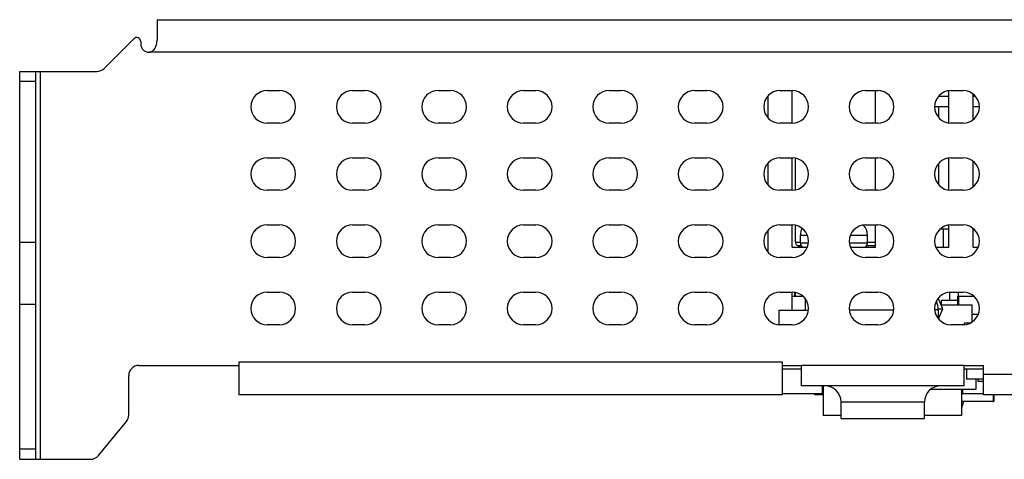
# Model space of a CAD drawing. Header units: millimetres. Extents: x 0 to 559, y 0 to 432.
# Tile 10 of 15: x 197 to 245, y 352 to 373. Entities that reach past the tile are written whole.
import ezdxf

# ---------------------------------------------------------------- set-up
doc = ezdxf.new("R2010")
doc.units = ezdxf.units.MM
doc.header["$LTSCALE"] = 30.734
doc.layers.add('00_COMPONENTS', color=7, linetype='CONTINUOUS')

msp = doc.modelspace()

# ---------------------------------------------------------------- linework, layer by layer
at = {"layer": '00_COMPONENTS', "color": 7}
for p, q in [((203.472, 373.1), (203.472, 372.092)), ((203.472, 373.1), (297.658, 373.1)), ((200.871, 370.706), (202.33, 372.165)), ((202.672, 372.024), (202.672, 371.9)), ((203.072, 371.5), (203.103, 371.501)), ((196.725, 351.51), (196.725, 370.56)), ((196.725, 370.56), (200.518, 370.56)), ((197.525, 351.51), (197.525, 370.56)), ((208.885, 369.62), (209.485, 369.62)), ((213.085, 369.62), (213.685, 369.62)), ((217.285, 369.62), (217.885, 369.62)), ((221.485, 369.62), (222.085, 369.62)), ((225.685, 369.62), (226.285, 369.62)), ((229.885, 369.62), (230.485, 369.62)), ((233.485, 369.346), (233.485, 368.293)), ((234.085, 369.62), (234.685, 369.62)), ((234.685, 368.02), (234.685, 369.62)), ((238.285, 369.62), (238.885, 369.62)), ((238.785, 368.02), (238.785, 369.62)), ((242.385, 369.32), (241.862, 369.32)), ((242.385, 368.027), (242.385, 369.612)), ((242.485, 369.62), (243.085, 369.62)), ((243.585, 368.197), (243.585, 369.443)), ((243.708, 369.32), (243.585, 369.32)), ((242.385, 368.82), (241.685, 368.82)), ((241.885, 368.293), (241.885, 368.82)), ((243.885, 368.82), (243.585, 368.82)), ((209.485, 368.02), (208.885, 368.02)), ((213.685, 368.02), (213.085, 368.02)), ((217.885, 368.02), (217.285, 368.02)), ((222.085, 368.02), (221.485, 368.02)), ((226.285, 368.02), (225.685, 368.02)), ((230.485, 368.02), (229.885, 368.02)), ((234.685, 368.02), (234.085, 368.02)), ((238.885, 368.02), (238.285, 368.02)), ((243.085, 368.02), (242.485, 368.02)), ((208.885, 366.32), (209.485, 366.32)), ((213.085, 366.32), (213.685, 366.32)), ((217.285, 366.32), (217.885, 366.32)), ((221.485, 366.32), (222.085, 366.32)), ((225.685, 366.32), (226.285, 366.32)), ((229.885, 366.32), (230.485, 366.32)), ((234.085, 366.32), (234.685, 366.32)), ((234.685, 364.72), (234.685, 366.32)), ((234.839, 364.737), (234.839, 366.302)), ((238.285, 366.32), (238.885, 366.32)), ((238.785, 364.72), (238.785, 366.32)), ((242.385, 364.727), (242.385, 366.312)), ((242.485, 366.32), (243.085, 366.32)), ((233.485, 366.046), (233.485, 364.993)), ((241.885, 364.993), (241.885, 366.046)), ((243.585, 364.897), (243.585, 366.143)), ((209.485, 364.72), (208.885, 364.72)), ((213.685, 364.72), (213.085, 364.72)), ((217.885, 364.72), (217.285, 364.72)), ((222.085, 364.72), (221.485, 364.72)), ((226.285, 364.72), (225.685, 364.72)), ((230.485, 364.72), (229.885, 364.72)), ((234.685, 364.72), (234.085, 364.72)), ((238.885, 364.72), (238.285, 364.72)), ((243.085, 364.72), (242.485, 364.72)), ((208.885, 363.02), (209.485, 363.02)), ((213.085, 363.02), (213.685, 363.02)), ((217.285, 363.02), (217.885, 363.02)), ((221.485, 363.02), (222.085, 363.02)), ((225.685, 363.02), (226.285, 363.02)), ((229.885, 363.02), (230.485, 363.02)), ((234.085, 363.02), (234.685, 363.02)), ((234.685, 361.92), (234.685, 363.02)), ((234.839, 362.18), (234.839, 363.002)), ((238.285, 363.02), (238.885, 363.02)), ((238.785, 361.92), (238.785, 363.02)), ((242.385, 361.92), (242.385, 363.012)), ((242.485, 363.02), (243.085, 363.02)), ((233.485, 362.746), (233.485, 361.693)), ((235.085, 362.12), (235.085, 362.52)), ((238.385, 362.12), (238.385, 362.52)), ((242.385, 362.82), (241.958, 362.82)), ((242.115, 361.92), (242.115, 362.82)), ((243.585, 361.92), (243.585, 362.843)), ((243.611, 362.82), (243.585, 362.82)), ((196.725, 362.18), (197.525, 362.18)), ((234.685, 361.92), (235.426, 361.92)), ((235.133, 361.992), (234.973, 361.992)), ((237.544, 361.92), (238.785, 361.92)), ((241.744, 361.92), (242.385, 361.92)), ((243.585, 361.92), (243.826, 361.92)), ((209.485, 361.42), (208.885, 361.42)), ((213.685, 361.42), (213.085, 361.42)), ((217.885, 361.42), (217.285, 361.42)), ((222.085, 361.42), (221.485, 361.42)), ((226.285, 361.42), (225.685, 361.42)), ((230.485, 361.42), (229.885, 361.42)), ((234.685, 361.42), (234.085, 361.42)), ((238.885, 361.42), (238.285, 361.42)), ((243.085, 361.42), (242.485, 361.42)), ((208.885, 359.72), (209.485, 359.72)), ((213.085, 359.72), (213.685, 359.72)), ((217.285, 359.72), (217.885, 359.72)), ((221.485, 359.72), (222.085, 359.72)), ((225.685, 359.72), (226.285, 359.72)), ((229.885, 359.72), (230.485, 359.72)), ((234.085, 359.72), (234.685, 359.72)), ((234.689, 358.84), (234.689, 359.72)), ((234.689, 359.52), (235.211, 359.52)), ((234.797, 359.711), (234.797, 359.52)), ((234.839, 359.52), (234.839, 359.702)), ((238.285, 359.72), (238.885, 359.72)), ((242.434, 359.32), (242.434, 359.716)), ((242.485, 359.72), (243.085, 359.72)), ((242.817, 359.32), (242.817, 359.52)), ((242.817, 359.52), (242.841, 359.52)), ((242.841, 359.72), (242.841, 359.27)), ((242.876, 359.094), (242.876, 359.526)), ((242.876, 359.526), (243.603, 359.526)), ((196.725, 359.13), (197.525, 359.13)), ((235.322, 359.402), (235.322, 358.84)), ((242.087, 358.893), (241.862, 359.42)), ((242.001, 359.094), (243.525, 359.094)), ((242.022, 359.094), (242.022, 359.32)), ((242.022, 359.32), (242.822, 359.32)), ((242.822, 359.094), (242.822, 359.32)), ((242.822, 359.27), (242.876, 359.27)), ((243.525, 358.254), (243.525, 359.094)), ((234.046, 358.123), (234.046, 358.84)), ((234.046, 358.84), (235.479, 358.84)), ((241.856, 358.893), (242.087, 358.893)), ((241.86, 358.85), (241.86, 358.422)), ((241.878, 358.402), (242.087, 358.893)), ((243.533, 358.259), (243.533, 358.637)), ((243.533, 358.637), (243.832, 358.637)), ((209.485, 358.12), (208.885, 358.12)), ((213.685, 358.12), (213.085, 358.12)), ((217.885, 358.12), (217.285, 358.12)), ((222.085, 358.12), (221.485, 358.12)), ((226.285, 358.12), (225.685, 358.12)), ((230.485, 358.12), (229.885, 358.12)), ((234.685, 358.12), (234.085, 358.12)), ((238.885, 358.12), (238.285, 358.12)), ((243.085, 358.12), (242.485, 358.12)), ((243.151, 358.125), (243.151, 358.22)), ((243.151, 358.22), (243.47, 358.22)), ((243.525, 358.332), (243.533, 358.332)), ((202.585, 356.12), (207.485, 356.12)), ((207.485, 356.28), (207.485, 354.68)), ((234.185, 356.28), (234.185, 354.68)), ((234.185, 356.12), (235.135, 356.12)), ((235.135, 355.12), (235.135, 356.12)), ((243.135, 355.12), (243.135, 356.12)), ((243.135, 356.12), (244.085, 356.12)), ((244.085, 354.68), (244.085, 356.12)), ((202.085, 353.688), (202.085, 355.62)), ((234.185, 355.947), (235.135, 355.947)), ((243.135, 355.947), (244.085, 355.947)), ((243.258, 355.947), (243.258, 355.447)), ((244.085, 355.447), (243.258, 355.447)), ((243.708, 355.447), (243.708, 354.931)), ((243.83, 355.338), (243.83, 355.447)), ((244.085, 355.338), (243.83, 355.338)), ((234.185, 354.68), (207.485, 354.68)), ((236.157, 354.728), (234.185, 354.728)), ((243.135, 355.12), (235.135, 355.12)), ((235.777, 354.728), (235.777, 354.697)), ((235.777, 354.697), (236.209, 354.697)), ((236.157, 355.12), (236.157, 354.728)), ((236.209, 355.12), (236.209, 353.661)), ((243.708, 354.931), (241.472, 354.931)), ((243.004, 354.931), (243.004, 353.661)), ((243.056, 354.931), (243.056, 354.728)), ((244.085, 354.728), (243.056, 354.728)), ((288.085, 354.68), (244.085, 354.68)), ((244.591, 354.68), (244.591, 354.357)), ((237.085, 353.52), (237.085, 354.32)), ((241.185, 353.52), (241.185, 354.32)), ((244.581, 354.347), (243.004, 354.347)), ((243.104, 354.347), (243.01, 354.02)), ((243.004, 354.02), (243.01, 354.02)), ((200.595, 351.693), (201.971, 353.371)), ((237.085, 353.661), (236.209, 353.661)), ((237.085, 353.52), (241.185, 353.52)), ((243.004, 353.661), (241.185, 353.661)), ((196.725, 351.51), (200.208, 351.51))]:
    msp.add_line(p, q, dxfattribs=at)
at = {"layer": '00_COMPONENTS', "color": 4}
for p, q in [((298.058, 371.5), (203.072, 371.5)), ((197.725, 370.56), (197.725, 351.51)), ((197.525, 370.06), (196.725, 370.06)), ((235.085, 362.52), (235.426, 362.52)), ((237.544, 362.52), (238.385, 362.52)), ((234.839, 362.18), (235.085, 362.18)), ((235.478, 362.12), (235.085, 362.12)), ((238.385, 362.12), (237.492, 362.12)), ((238.785, 361.992), (238.336, 361.992)), ((238.385, 362.18), (238.785, 362.18)), ((237.49, 358.85), (239.68, 358.85)), ((241.86, 358.85), (241.69, 358.85)), ((234.185, 356.28), (207.485, 356.28)), ((243.135, 356.12), (235.135, 356.12)), ((288.085, 355.68), (244.085, 355.68)), ((244.581, 354.347), (244.581, 354.68)), ((241.185, 354.32), (237.085, 354.32)), ((243.004, 354.357), (244.591, 354.357)), ((197.525, 352.01), (196.725, 352.01))]:
    msp.add_line(p, q, dxfattribs=at)
at = {"layer": '00_COMPONENTS', "color": 7}
for centre, radius, start, end in [((202.472, 372.024), 0.2, 0, 135), ((203.072, 371.9), 0.4, 180, 270), ((200.518, 371.06), 0.5, 270, 315), ((208.885, 368.82), 0.8, 90, 270), ((209.485, 368.82), 0.8, 270, 90), ((213.085, 368.82), 0.8, 90, 270), ((213.685, 368.82), 0.8, 270, 90), ((217.285, 368.82), 0.8, 90, 270), ((217.885, 368.82), 0.8, 270, 90), ((221.485, 368.82), 0.8, 90, 270), ((222.085, 368.82), 0.8, 270, 90), ((225.685, 368.82), 0.8, 90, 270), ((226.285, 368.82), 0.8, 270, 90), ((229.885, 368.82), 0.8, 90, 270), ((230.485, 368.82), 0.8, 270, 90), ((234.085, 368.82), 0.8, 90, 270), ((234.685, 368.82), 0.8, 270, 90), ((238.285, 368.82), 0.8, 90, 270), ((238.885, 368.82), 0.8, 270, 90), ((242.485, 368.82), 0.8, 90, 270), ((243.085, 368.82), 0.8, 270, 90), ((208.885, 365.52), 0.8, 90, 270), ((209.485, 365.52), 0.8, 270, 90), ((213.085, 365.52), 0.8, 90, 270), ((213.685, 365.52), 0.8, 270, 90), ((217.285, 365.52), 0.8, 90, 270), ((217.885, 365.52), 0.8, 270, 90), ((221.485, 365.52), 0.8, 90, 270), ((222.085, 365.52), 0.8, 270, 90), ((225.685, 365.52), 0.8, 90, 270), ((226.285, 365.52), 0.8, 270, 90), ((229.885, 365.52), 0.8, 90, 270), ((230.485, 365.52), 0.8, 270, 90), ((234.085, 365.52), 0.8, 90, 270), ((234.685, 365.52), 0.8, 270, 90), ((238.285, 365.52), 0.8, 90, 270), ((238.885, 365.52), 0.8, 270, 90), ((242.485, 365.52), 0.8, 90, 270), ((243.085, 365.52), 0.8, 270, 90), ((208.885, 362.22), 0.8, 90, 270), ((209.485, 362.22), 0.8, 270, 90), ((213.085, 362.22), 0.8, 90, 270), ((213.685, 362.22), 0.8, 270, 90), ((217.285, 362.22), 0.8, 90, 270), ((217.885, 362.22), 0.8, 270, 90), ((221.485, 362.22), 0.8, 90, 270), ((222.085, 362.22), 0.8, 270, 90), ((225.685, 362.22), 0.8, 90, 270), ((226.285, 362.22), 0.8, 270, 90), ((229.885, 362.22), 0.8, 90, 270), ((230.485, 362.22), 0.8, 270, 90), ((234.085, 362.22), 0.8, 90, 270), ((234.685, 362.22), 0.8, 270, 90), ((238.285, 362.22), 0.8, 90, 270), ((237.685, 362.52), 0.7, 0, 44.9066), ((238.885, 362.22), 0.8, 270, 90), ((242.485, 362.22), 0.8, 90, 270), ((243.085, 362.22), 0.8, 270, 90), ((235.785, 362.52), 0.7, 151.4001, 180), ((235.039, 362.18), 0.2, 180, 250.5288), ((234.839, 361.614), 0.4, 49.7636, 70.5288), ((235.285, 362.12), 0.2, 180, 270), ((238.185, 362.12), 0.2, 270, 360), ((208.885, 358.92), 0.8, 90, 270), ((209.485, 358.92), 0.8, 270, 90), ((213.085, 358.92), 0.8, 90, 270), ((213.685, 358.92), 0.8, 270, 90), ((217.285, 358.92), 0.8, 90, 270), ((217.885, 358.92), 0.8, 270, 90), ((221.485, 358.92), 0.8, 90, 270), ((222.085, 358.92), 0.8, 270, 90), ((225.685, 358.92), 0.8, 90, 270), ((226.285, 358.92), 0.8, 270, 90), ((229.885, 358.92), 0.8, 90, 270), ((230.485, 358.92), 0.8, 270, 90), ((234.085, 358.92), 0.8, 90, 270), ((234.685, 358.92), 0.8, 270, 90), ((238.285, 358.92), 0.8, 90, 270), ((238.885, 358.92), 0.8, 270, 90), ((242.485, 358.92), 0.8, 90, 270), ((243.085, 358.92), 0.8, 270, 90), ((240.86, 358.85), 1, 0, 24.6499), ((202.585, 355.62), 0.5, 90, 180), ((236.285, 354.32), 0.8, 0, 90), ((241.985, 354.32), 0.8, 90, 180), ((244.581, 354.357), 0.01, 270, 360), ((201.585, 353.688), 0.5, 320.6482, 360), ((200.208, 352.01), 0.5, 270, 320.6482)]:
    msp.add_arc(centre, radius, start, end, dxfattribs=at)
for points, knots in [([(203.288, 371.596), (203.315, 371.622), (203.427, 371.764), (203.466, 371.951), (203.472, 372.092)], [0, 0, 0, 0, 0.209889, 1, 1, 1, 1]), ([(203.103, 371.501), (203.119, 371.503), (203.187, 371.518), (203.249, 371.559), (203.288, 371.596)], [0, 0, 0, 0, 0.22321, 1, 1, 1, 1])]:
    msp.add_open_spline(points, degree=3, knots=knots, dxfattribs=at)

doc.saveas('drawing.dxf')
